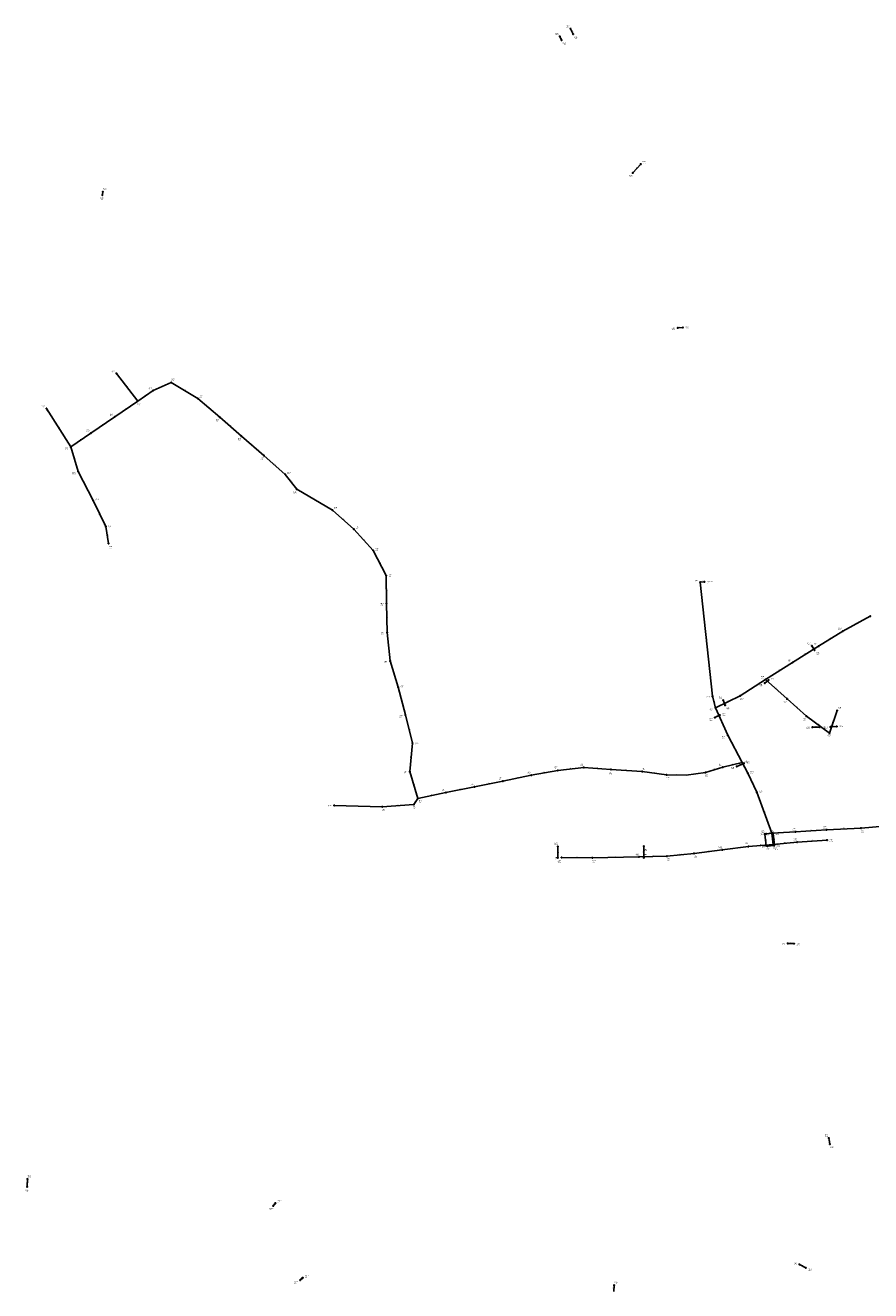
# Model space of a CAD drawing. Header units: metres. Extents: x 179992 to 198392, y 351761 to 369438.
# Tile 119 of 194: x 187023 to 188512, y 361528 to 363759. Entities that reach past the tile are written whole.
import ezdxf

# ---------------------------------------------------------------- set-up
doc = ezdxf.new("R2010")
doc.units = ezdxf.units.M

msp = doc.modelspace()

# ---------------------------------------------------------------- linework, layer by layer
at = {"layer": 'B-WE-RI-DRAINAGE-DRAIN', "linetype": 'Continuous'}
for points in [[(188328.18, 362333.127), (188340.15, 362334.062)], [(188440.504, 361786.05), (188438.44, 361796.715)]]:
    msp.add_lwpolyline(points, dxfattribs=at)
at = {"layer": 'B-WE-RI-DRAINAGE-DRAIN_BETON_1000', "linetype": 'Continuous'}
msp.add_lwpolyline([(188093.134, 363498.371), (188107.262, 363513.99)], dxfattribs=at)
at = {"layer": 'B-WE-RI-DRAINAGE-DRAIN_BETON_300', "linetype": 'Continuous'}
for points in [[(187967.552, 363732.753), (187964.341, 363739.175)], [(187158.265, 363459.464), (187159.145, 363465.409)], [(188325.62, 362599.037), (188332.615, 362604.312)], [(187025.611, 361710.764), (187026.299, 361724.526)]]:
    msp.add_lwpolyline(points, dxfattribs=at)
at = {"layer": 'B-WE-RI-DRAINAGE-DRAIN_BETON_500', "linetype": 'Continuous'}
for points in [[(187987.964, 363743.304), (187983.492, 363752.593)], [(188172.35, 363225.093), (188181.524, 363225.896)], [(188413.507, 362657.226), (188408.92, 362664.565)], [(188255.798, 362559.924), (188252.472, 362568.639)], [(188237.908, 362538.02), (188246.509, 362542.492)], [(188409.708, 362521.174), (188422.667, 362521.289)], [(188441.36, 362521.748), (188452.713, 362522.436)], [(188276.408, 362452.041), (188288.908, 362457.431)], [(188342.855, 362313.613), (188340.741, 362333.576)], [(188112.648, 362290.909), (188112.648, 362311.322)], [(188328.242, 362312.117), (188325.624, 362332.69)], [(188330.664, 362311.528), (188341.916, 362312.765)], [(187960.959, 362291.104), (187960.844, 362310.829)], [(188366.39, 362139.855), (188377.399, 362139.511)], [(188397.968, 361567.976), (188386.958, 361574.054)]]:
    msp.add_lwpolyline(points, dxfattribs=at)
at = {"layer": 'B-WE-RI-DRAINAGE-DRAIN_GRES_300', "linetype": 'Continuous'}
msp.add_lwpolyline([(188059.555, 361526.453), (188060.243, 361537.232)], dxfattribs=at)
at = {"layer": 'B-WE-RI-DRAINAGE-DRAIN_PE_300', "linetype": 'Continuous'}
for points in [[(187463.425, 361682.004), (187459.437, 361677.221)], [(187511.546, 361550.538), (187506.946, 361546.36)]]:
    msp.add_lwpolyline(points, dxfattribs=at)
at = {"layer": 'B-WE-RI-DRAINAGE-RIOOLPUT_INSPECTIEPUT'}
for centre in [(187964.34, 363739.17), (187983.49, 363752.59), (187987.96, 363743.3), (187967.55, 363732.75), (188093.13, 363498.37), (188107.26, 363513.99), (187158.27, 363459.46), (187159.14, 363465.41), (188181.52, 363225.9), (188172.35, 363225.09), (188408.92, 362664.57), (188413.51, 362657.23), (188332.61, 362604.31), (188325.62, 362599.04), (188252.47, 362568.64), (188255.8, 362559.92), (188237.91, 362538.02), (188246.51, 362542.49), (188409.71, 362521.17), (188422.67, 362521.29), (188441.36, 362521.75), (188452.71, 362522.44), (188276.41, 362452.04), (188288.91, 362457.43), (188328.18, 362333.13), (188340.15, 362334.06), (188340.74, 362333.58), (187960.84, 362310.83), (188112.65, 362311.32), (188325.62, 362332.69), (188328.24, 362312.12), (188330.66, 362311.53), (188341.92, 362312.77), (188342.86, 362313.61), (187960.96, 362291.1), (188112.65, 362290.91), (188366.39, 362139.85), (188377.4, 362139.51), (188438.44, 361796.72), (188440.5, 361786.05), (187025.61, 361710.76), (187026.3, 361724.53), (187459.44, 361677.22), (187463.42, 361682), (188386.96, 361574.05), (188397.97, 361567.98), (187506.95, 361546.36), (187511.55, 361550.54), (188060.24, 361537.23)]:
    msp.add_circle(centre, 0.8, dxfattribs=at)
at = {"layer": 'B-WE-RI-DRAINAGE_STROMINGSRICHTING'}
for points in [[(187461.83, 361681.31), (187461.43, 361679.61), (187463.03, 361680.31)], [(187509.88, 361550.08), (187509.25, 361548.45), (187510.93, 361548.92)]]:
    msp.add_lwpolyline(points, dxfattribs=at)
at = {"layer": 'B-WE-RI-GWA-RIOOLLEIDING', "linetype": 'Continuous'}
for points in [[(187220.55, 363096.14), (187183.18, 363145.06)], [(187220.55, 363096.14), (187247.66, 363114.57)], [(187247.66, 363114.57), (187279.7, 363128.82)], [(187279.7, 363128.82), (187326.57, 363100.62)], [(187180.01, 363068.37), (187220.55, 363096.14)], [(187326.57, 363100.62), (187365.1, 363067.63)], [(187102.71, 363015.38), (187059.87, 363082.91)], [(187138.26, 363039.8), (187180.01, 363068.37)], [(187365.1, 363067.63), (187403.27, 363034.11)], [(187102.71, 363015.38), (187138.26, 363039.8)], [(187403.27, 363034.11), (187442.63, 363000.37)], [(187115.7, 362971.78), (187102.71, 363015.38)], [(187442.63, 363000.37), (187480.6, 362967.02)], [(187142.24, 362920.84), (187115.7, 362971.78)], [(187480.6, 362967.02), (187501, 362940.78)], [(187501, 362940.78), (187563.7, 362903.84)], [(187164.26, 362874.93), (187142.24, 362920.84)], [(187563.7, 362903.84), (187601.59, 362870.13)], [(187169.2, 362845.24), (187164.26, 362874.93)], [(187601.59, 362870.13), (187635.59, 362832.82)], [(187635.59, 362832.82), (187658.5, 362788.55)], [(187658.5, 362788.55), (187659.21, 362739.23)], [(187659.21, 362739.23), (187660.26, 362688.34)], [(188463.37, 362690.76), (188511.61, 362716.9)], [(188420.54, 362663.95), (188463.37, 362690.76)], [(187660.26, 362688.34), (187665.31, 362638.1)], [(188374.65, 362635.13), (188420.54, 362663.95)], [(187665.31, 362638.1), (187679.46, 362592.02)], [(188327.34, 362605.47), (188374.65, 362635.13)], [(188282.69, 362576.61), (188327.34, 362605.47)], [(188327.34, 362605.47), (188365.09, 362571.13)], [(187679.46, 362592.02), (187692.29, 362542.84)], [(188238.78, 362555.39), (188233.54, 362575.85)], [(188238.78, 362555.39), (188282.69, 362576.61)], [(188365.09, 362571.13), (188399.25, 362540.37)], [(187692.29, 362542.84), (187705.17, 362492.92)], [(188260.41, 362506.85), (188238.78, 362555.39)], [(188399.25, 362540.37), (188440.09, 362510.77)], [(188440.09, 362510.77), (188453.29, 362550.63)], [(187705.17, 362492.92), (187700.13, 362442.98)], [(188286.23, 362458.92), (188260.41, 362506.85)], [(187960.96, 362444.82), (188006.71, 362450.26)], [(188006.71, 362450.26), (188054.59, 362446.61)], [(188054.59, 362446.61), (188109.8, 362442.8)], [(188221.05, 362441.2), (188251.84, 362450.49)], [(188251.84, 362450.49), (188286.23, 362458.92)], [(188286.23, 362458.92), (188295.8, 362440.22)], [(187700.13, 362442.98), (187714.41, 362395.74)], [(187814.01, 362415.94), (187864.16, 362426.26)], [(187864.16, 362426.26), (187914.11, 362436.49)], [(187914.11, 362436.49), (187960.96, 362444.82)], [(188109.8, 362442.8), (188152.63, 362437.03)], [(188221.05, 362441.2), (188187.148, 362436.4), (188152.63, 362437.03)], [(188295.8, 362440.22), (188311.76, 362406.48)], [(187714.41, 362395.74), (187763.87, 362405.79)], [(187763.87, 362405.79), (187814.01, 362415.94)], [(188311.76, 362406.48), (188338.21, 362334.44)], [(187651.5, 362380.95), (187567.09, 362383.19)], [(187707.53, 362384.92), (187651.5, 362380.95)], [(188338.21, 362334.44), (188379.99, 362336.81)], [(188338.21, 362334.44), (188340.53, 362314.37)], [(188379.99, 362336.81), (188434.63, 362340.3)], [(188434.63, 362340.3), (188495.48, 362343.18)], [(188495.48, 362343.18), (188568.48, 362349.55)], [(188340.53, 362314.37), (188297.06, 362310.74)], [(188340.53, 362314.37), (188382.89, 362318.69)], [(188382.89, 362318.69), (188435.5, 362322.19)], [(188021.89, 362290.9), (187967.67, 362291.44)], [(188103.88, 362292.4), (188021.89, 362290.9)], [(188153.26, 362293.75), (188103.88, 362292.4)], [(188201.28, 362298.6), (188153.26, 362293.75)], [(188250.92, 362304.81), (188201.28, 362298.6)], [(188297.06, 362310.74), (188250.92, 362304.81)]]:
    msp.add_lwpolyline(points, dxfattribs=at)
at = {"layer": 'B-WE-RI-GWA-RIOOLLEIDING_BETON_300', "linetype": 'Continuous'}
msp.add_lwpolyline([(187714.41, 362395.74), (187707.53, 362384.92)], dxfattribs=at)
at = {"layer": 'B-WE-RI-GWA-RIOOLPUT_INSPECTIEPUT'}
for centre in [(187183.18, 363145.06), (187247.66, 363114.57), (187279.7, 363128.82), (187220.55, 363096.14), (187326.57, 363100.62), (187059.87, 363082.91), (187180.01, 363068.37), (187365.1, 363067.63), (187138.26, 363039.8), (187403.27, 363034.11), (187102.71, 363015.38), (187442.63, 363000.37), (187115.7, 362971.78), (187480.6, 362967.02), (187501, 362940.78), (187142.24, 362920.84), (187563.7, 362903.84), (187164.26, 362874.93), (187601.59, 362870.13), (187169.2, 362845.24), (187635.59, 362832.82), (187658.5, 362788.55), (187659.21, 362739.23), (188511.61, 362716.9), (188463.37, 362690.76), (187660.26, 362688.34), (188420.54, 362663.95), (187665.31, 362638.1), (188374.65, 362635.13), (188327.34, 362605.47), (187679.46, 362592.02), (188233.54, 362575.85), (188282.69, 362576.61), (188365.09, 362571.13), (187692.29, 362542.84), (188238.78, 362555.39), (188399.25, 362540.37), (188453.29, 362550.63), (187705.17, 362492.92), (188260.41, 362506.85), (188440.09, 362510.77), (187960.96, 362444.82), (188006.71, 362450.26), (188054.59, 362446.61), (188251.84, 362450.49), (188286.23, 362458.92), (187700.13, 362442.98), (187864.16, 362426.26), (187914.11, 362436.49), (188109.8, 362442.8), (188152.63, 362437.03), (188221.05, 362441.2), (188295.8, 362440.22), (187763.87, 362405.79), (187814.01, 362415.94), (188311.76, 362406.48), (187567.09, 362383.19), (187651.5, 362380.95), (187707.53, 362384.92), (187714.41, 362395.74), (188338.21, 362334.44), (188379.99, 362336.81), (188434.63, 362340.3), (188495.48, 362343.18), (188297.06, 362310.74), (188340.53, 362314.37), (188382.89, 362318.69), (188435.5, 362322.19), (187967.67, 362291.44), (188021.89, 362290.9), (188103.88, 362292.4), (188153.26, 362293.75), (188201.28, 362298.6), (188250.92, 362304.81)]:
    msp.add_circle(centre, 0.8, dxfattribs=at)
at = {"layer": 'B-WE-RI-GWA_STROMINGSRICHTING'}
msp.add_lwpolyline([(187154.52, 362896.9), (187153.25, 362897.89), (187153.22, 362896.28)], dxfattribs=at)
at = {"layer": 'B-WE-RI-PERSLEIDING-POMPPUT'}
msp.add_circle((188219.44, 362777.54), 0.8, dxfattribs=at)
at = {"layer": 'B-WE-RI-PERSLEIDING-RIOOLPUT_INSPECTIEPUT'}
msp.add_circle((188211.9, 362776.9), 0.8, dxfattribs=at)
at = {"layer": 'B-WE-RI-PERSLEIDING_PP_50', "linetype": 'Continuous'}
for points in [[(188211.9, 362776.9), (188219.44, 362777.54)], [(188211.9, 362776.9), (188233.54, 362575.85)]]:
    msp.add_lwpolyline(points, dxfattribs=at)

# ---------------------------------------------------------------- texts
at = {"layer": 'B-WE-RI-DRAINAGE_AFM'}
for s, rotation, p in [('500', -64.29, (187985.77, 363749.68)), ('300', -63.43, (187965.95, 363737.72)), ('1000', 47.87, (188098.23, 363505.18)), ('300', 81.58, (187157.7, 363461.02)), ('500', 5, (188175.32, 363226.15)), ('500', -57.99, (188411.05, 362662.63)), ('300', 37.02, (188327.41, 362601.37)), ('500', -69.11, (188254.31, 362566.03)), ('500', 27.47, (188240.45, 362540.22)), ('500', 0.51, (188414.62, 362522)), ('500', 3.47, (188445.42, 362522.78)), ('500', 23.33, (188280.91, 362454.84)), ('500', 4.47, (188332.55, 362334.25)), ('500', -82.75, (188327.51, 362324.07)), ('500', 6.27, (188334.66, 362312.78)), ('500', -83.96, (188342.4, 362325.24)), ('500', -89.67, (187961.67, 362302.54)), ('500', 90, (188111.86, 362299.56)), ('500', -1.79, (188370.35, 362140.53)), ('500', -79.05, (188439.94, 361793.05)), ('300', 87.14, (187025.1, 361716.13)), ('300', 50.18, (187459.84, 361678.94)), ('500', -28.9, (188391.49, 361572.43)), ('300', 42.25, (187507.57, 361547.95)), ('300', 86.35, (188059.03, 361530.33))]:
    msp.add_text(s, height=1.3, rotation=rotation, dxfattribs=at).set_placement(p)
at = {"layer": 'B-WE-RI-DRAINAGE_PUTDEKSELNIVEAU'}
for s, p in [('-999.99', (187956.4, 363741.41)), ('-999.99', (187975.63, 363754.87)), ('-999.99', (187969.66, 363724.6)), ('-999.99', (187989.99, 363735.11)), ('-999.99', (188110.54, 363515.46)), ('-999.99', (188086.98, 363491.02)), ('-999.99', (187154.63, 363450.88)), ('-999.99', (187159.9, 363468.11)), ('-999.99', (188161.81, 363221.73)), ('-999.99', (188186.31, 363223.37)), ('-999.99', (188400.55, 362666.55)), ('-999.99', (188416.05, 362649.32)), ('-999.99', (188336.45, 362604.26)), ('-999.99', (188316.03, 362593.21)), ('-999.99', (188244.99, 362571.08)), ('-999.99', (188250.79, 362541.73)), ('-999.99', (188257.44, 362551.57)), ('-999.99', (188227.87, 362532.9)), ('-999.99', (188399.15, 362518.23)), ('-999.99', (188427.47, 362518.35)), ('-999.99', (188430.81, 362518.56)), ('-999.99', (188457.51, 362519.75)), ('-999.99', (188266.23, 362447.23)), ('-999.99', (188293.33, 362456.37)), ('-999.99', (188319.2, 362335.4)), ('-999.99', (188337.28, 362336.3)), ('-999.99', (187955, 362313.59)), ('-999.99', (188317.63, 362329.85)), ('-999.99', (188344.94, 362331.46)), ('-999.99', (188346.69, 362310.33)), ('-999.99', (188112.65, 362302.68)), ('-999.99', (188112.65, 362293.67)), ('-999.99', (188320.13, 362308.09)), ('-999.99', (188328.83, 362303.51)), ('-999.99', (188343.36, 362305)), ('-999.99', (187960.96, 362282.46)), ('-999.99', (188355.83, 362137)), ('-999.99', (188382.2, 362136.4)), ('-999.99', (188431.76, 361799.39)), ('-999.99', (188441.34, 361777.48)), ('-999.99', (187026.55, 361727.28)), ('-999.99', (187022.48, 361702.13)), ('27.00', (187452.75, 361669.7)), ('27.00', (187466.51, 361683.64)), ('-999.99', (188376.96, 361573.37)), ('-999.99', (188402.17, 361562.71)), ('27.00', (187496.18, 361540.21)), ('27.00', (187515.11, 361550.81)), ('-999.99', (188060.58, 361539.98))]:
    msp.add_text(s, height=1.2, dxfattribs=at).set_placement(p)
at = {"layer": 'B-WE-RI-DRAINAGE_PUTNUMMER'}
for s, p in [('851A', (187956.4, 363743.45)), ('850A', (187975.63, 363756.91)), ('851B', (187969.66, 363726.64)), ('850B', (187989.99, 363737.15)), ('852A', (188110.54, 363517.5)), ('852B', (188086.98, 363493.06)), ('847A', (187159.9, 363470.15)), ('847B', (187154.63, 363452.92)), ('853A', (188186.31, 363225.41)), ('853B', (188161.81, 363223.77)), ('878A', (188400.55, 362668.59)), ('878B', (188416.05, 362651.36)), ('877A', (188336.45, 362606.3)), ('877B', (188316.03, 362595.25)), ('854A', (188244.99, 362573.12)), ('855B', (188227.87, 362534.94)), ('855A', (188250.79, 362543.77)), ('854B', (188257.44, 362553.61)), ('875B', (188399.15, 362520.27)), ('875A', (188427.47, 362520.39)), ('876B', (188430.81, 362520.6)), ('876A', (188457.51, 362521.79)), ('856B', (188266.23, 362449.27)), ('856A', (188293.33, 362458.41)), ('438B', (188317.63, 362331.89)), ('436A', (188319.2, 362337.44)), ('8A', (188337.28, 362338.34)), ('438A', (188344.94, 362333.5)), ('440A', (187955, 362315.63)), ('439B', (188320.13, 362310.13)), ('439A', (188346.69, 362312.37)), ('441A', (188112.65, 362304.72)), ('441B', (188112.65, 362295.71)), ('436B', (188328.83, 362305.55)), ('8B', (188343.36, 362307.04)), ('440B', (187960.96, 362284.5)), ('434B', (188355.83, 362139.04)), ('434A', (188382.2, 362138.44)), ('433A', (188431.76, 361801.43)), ('433B', (188441.34, 361779.52)), ('406A', (187026.55, 361729.32)), ('406B', (187022.48, 361704.17)), ('1031A', (187466.51, 361685.68)), ('1031B', (187452.75, 361671.74)), ('432A', (188376.96, 361575.41)), ('1032A', (187515.11, 361552.85)), ('432B', (188402.17, 361564.75)), ('1032B', (187496.18, 361542.25)), ('430A', (188060.58, 361542.02))]:
    msp.add_text(s, height=1.8, dxfattribs=at).set_placement(p)
at = {"layer": 'B-WE-RI-GWA_AFM'}
for s, rotation, p in [('160', -52.62, (187201.53, 363122.32)), ('200', 23.98, (187261.95, 363121.78)), ('200', -31.03, (187302.2, 363116.2)), ('200', 34.21, (187232.37, 363105.11)), ('200', 34.41, (187198.56, 363082.02)), ('200', -40.57, (187345.15, 363085.72)), ('160', -57.61, (187081.13, 363050.89)), ('200', 34.38, (187157.42, 363053.86)), ('200', -41.29, (187383.53, 363052.49)), ('200', 34.49, (187118.76, 363027.36)), ('200', -40.6, (187422.27, 363018.84)), ('160', -73.41, (187109.5, 362995.32)), ('200', -41.29, (187460.95, 362985.3)), ('160', -62.48, (187128.94, 362948.05)), ('200', -52.14, (187490.46, 362955.6)), ('200', -30.5, (187531.4, 362923.77)), ('160', -64.38, (187153.28, 362899.62)), ('200', -41.66, (187581.99, 362888.61)), ('160', -80.55, (187167.25, 362861.75)), ('200', -47.66, (187618.12, 362853.15)), ('200', -62.64, (187647.02, 362812.42)), ('200', -89.18, (187659.62, 362765.45)), ('200', -88.82, (187660.48, 362715.36)), ('160', 28.45, (188485.74, 362703.78)), ('160', 32.05, (188440.21, 362677.19)), ('200', -84.26, (187663.4, 362664.86)), ('160', 32.13, (188395.85, 362649.35)), ('200', -72.93, (187672.68, 362616.79)), ('160', 32.08, (188349.26, 362620.13)), ('200', 32.88, (188303.28, 362590.84)), ('160', -42.29, (188345.59, 362589.95)), ('200', -75.38, (187686.24, 362569.13)), ('125', -75.63, (188236.52, 362567.32)), ('200', 25.79, (188258.99, 362566.01)), ('160', -42, (188381.54, 362557.36)), ('200', -75.53, (187699.1, 362519.57)), ('200', -65.98, (188249.67, 362532.88)), ('160', -35.93, (188418.86, 362527.1)), ('160', 71.68, (188445.46, 362529.46)), ('200', 84.24, (187701.72, 362466.45)), ('200', -61.69, (188273.26, 362484.62)), ('200', 6.78, (187982.19, 362448.12)), ('200', -4.36, (188029.15, 362449.34)), ('200', -3.95, (188080.68, 362445.59)), ('200', 16.79, (188234.71, 362446.15)), ('200', 13.77, (188267.33, 362455.1)), ('200', -62.9, (188291.01, 362451.29)), ('200', 11.63, (187837.39, 362421.55)), ('200', 11.57, (187887.45, 362431.83)), ('200', 10.08, (187935.86, 362441.14)), ('200', -7.67, (188129.78, 362440.9)), ('200', -1.05, (188168.34, 362437.53)), ('200', 8.06, (188202.44, 362439.37)), ('200', -64.68, (188303.81, 362425.08)), ('200', -73.18, (187707.56, 362421.1)), ('200', 11.49, (187737.45, 362401.2)), ('200', 11.44, (187787.25, 362411.33)), ('160', -1.52, (187607.76, 362382.87)), ('160', 4.05, (187677.9, 362383.59)), ('300', 57.55, (187709.47, 362389.45)), ('200', -69.84, (188325.19, 362372.21)), ('200', 3.25, (188357.49, 362336.31)), ('200', 3.65, (188405.7, 362339.25)), ('200', 2.71, (188463.46, 362342.47)), ('200', 4.77, (188317.19, 362313.21)), ('200', -83.41, (188339.98, 362326.06)), ('160', 5.82, (188360.08, 362317.15)), ('160', 3.81, (188407.57, 362321.12)), ('160', -0.57, (187993.23, 362291.94)), ('160', 1.05, (188061.31, 362292.4)), ('160', 1.57, (188126.98, 362293.81)), ('160', 5.77, (188175.64, 362296.81)), ('200', 7.13, (188224.45, 362302.31)), ('200', 7.32, (188272.34, 362308.37))]:
    msp.add_text(s, height=1.3, rotation=rotation, dxfattribs=at).set_placement(p)
at = {"layer": 'B-WE-RI-GWA_BOB'}
for s, rotation, p in [('28.30', -57.61, (187059.42, 363080.26)), ('28.34', -62.48, (187137.5, 362926.04)), ('28.34', -64.38, (187141.48, 362918.26)), ('28.41', -64.38, (187159.7, 362880.28)), ('28.41', -80.55, (187162.81, 362872.66))]:
    msp.add_text(s, height=1.2, rotation=rotation, dxfattribs=at).set_placement(p)
at = {"layer": 'B-WE-RI-GWA_PUTDEKSELNIVEAU'}
for s, p in [('999.00', (187174.46, 363146.8)), ('29.14', (187239.65, 363116.77)), ('29.24', (187280.03, 363131.57)), ('29.05', (187329.39, 363102.46)), ('29.33', (187051.5, 363084.9)), ('29.23', (187171.57, 363070.31)), ('29.23', (187220.55, 363088.4)), ('28.93', (187359.07, 363060.17)), ('29.15', (187129.82, 363041.74)), ('28.90', (187397.24, 363026.65)), ('29.14', (187092.56, 363010.49)), ('28.95', (187436.6, 362992.91)), ('999.00', (187105.49, 362967.04)), ('29.10', (187484.11, 362967.35)), ('28.86', (187146.55, 362920)), ('999.00', (187494.91, 362933.37)), ('29.00', (187566.52, 362905.68)), ('28.98', (187168.85, 362873.39)), ('29.07', (187604.98, 362871.48)), ('999.00', (187169.95, 362836.66)), ('29.06', (187639.52, 362832.63)), ('29.01', (187663.16, 362786.77)), ('29.18', (187648.65, 362736.21)), ('28.86', (188455.21, 362692.88)), ('29.15', (187649.71, 362685.15)), ('28.96', (188412.24, 362665.98)), ('28.97', (187654.84, 362634.24)), ('29.04', (188366.35, 362637.16)), ('29.00', (188319.04, 362607.5)), ('28.89', (187684.07, 362590.4)), ('29.01', (188223.05, 362572.08)), ('28.98', (188282.44, 362568.88)), ('28.82', (188358.94, 362563.78)), ('28.92', (187681.87, 362538.74)), ('29.06', (188228.48, 362550.89)), ('999.00', (188454.85, 362553.13)), ('999.00', (188393.35, 362532.8)), ('29.00', (187709.96, 362490.31)), ('999.00', (188250.34, 362501.81)), ('28.69', (188436.26, 362504.94)), ('29.30', (187954.53, 362447.53)), ('999.00', (188000.87, 362453.02)), ('28.93', (188110.3, 362445.53)), ('29.10', (188244.92, 362453.11)), ('999.00', (188290.47, 362458.23)), ('29.15', (187689.59, 362439.62)), ('29.44', (187857.48, 362428.93)), ('29.46', (187907.52, 362439.18)), ('999.00', (188051.38, 362437.98)), ('999.00', (188152.21, 362429.31)), ('29.01', (188220.55, 362433.49)), ('999.00', (188300.11, 362439.38)), ('29.46', (187757.19, 362408.46)), ('29.52', (187807.33, 362418.61)), ('999.00', (188316.18, 362405.42)), ('29.35', (187556.53, 362380.33)), ('29.25', (187705.43, 362377.67)), ('29.13', (187716.29, 362388.38)), ('999.00', (187651.25, 362373.22)), ('999.00', (188373.98, 362339.56)), ('999.00', (188428.7, 362343.06)), ('999.00', (188495.4, 362335.44)), ('999.00', (188290.88, 362313.48)), ('999.00', (188327.77, 362330.42)), ('999.00', (188376.8, 362321.44)), ('999.00', (188440.29, 362319.5)), ('999.00', (187957.11, 362288.5)), ('999.00', (188098.04, 362295.16)), ('999.00', (188201.2, 362290.86)), ('999.00', (188244.58, 362307.53)), ('999.00', (188340.53, 362306.63)), ('999.00', (188021.81, 362283.16)), ('999.00', (188153.09, 362286.01))]:
    msp.add_text(s, height=1.2, dxfattribs=at).set_placement(p)
at = {"layer": 'B-WE-RI-GWA_PUTNUMMER'}
for s, p in [('6376', (187174.46, 363148.84)), ('6378', (187239.65, 363118.81)), ('6379', (187280.03, 363133.61)), ('6377', (187220.55, 363090.44)), ('6380', (187329.39, 363104.5)), ('6371', (187051.5, 363086.94)), ('6374', (187171.57, 363072.35)), ('6381', (187359.07, 363062.21)), ('6373', (187129.82, 363043.78)), ('6382', (187397.24, 363028.69)), ('6372', (187092.56, 363012.53)), ('6383', (187436.6, 362994.95)), ('6369', (187105.49, 362969.08)), ('6384', (187484.11, 362969.39)), ('6385', (187494.91, 362935.41)), ('6368', (187146.55, 362922.04)), ('6386', (187566.52, 362907.72)), ('6367', (187168.85, 362875.43)), ('6387', (187604.98, 362873.52)), ('6366', (187169.95, 362838.7)), ('6388', (187639.52, 362834.67)), ('6389', (187663.16, 362788.81)), ('6390', (187648.65, 362738.25)), ('6336', (188455.21, 362694.92)), ('6391', (187649.71, 362687.19)), ('6337', (188412.24, 362668.02)), ('6392', (187654.84, 362636.28)), ('6338', (188366.35, 362639.2)), ('6344', (188319.04, 362609.54)), ('6393', (187684.07, 362592.44)), ('6347', (188223.05, 362574.12)), ('6345', (188282.44, 362570.92)), ('6343', (188358.94, 362565.82)), ('6340', (188454.85, 362555.17)), ('6394', (187681.87, 362540.78)), ('6348', (188228.48, 362552.93)), ('6342', (188393.35, 362534.84)), ('6395', (187709.96, 362492.35)), ('6349', (188250.34, 362503.85)), ('6341', (188436.26, 362506.98)), ('6357', (187954.53, 362449.57)), ('6356', (188000.87, 362455.06)), ('6354', (188110.3, 362447.57)), ('6351', (188244.92, 362455.15)), ('6350', (188290.47, 362460.27)), ('6396', (187689.59, 362441.66)), ('6359', (187857.48, 362430.97)), ('6358', (187907.52, 362441.22)), ('6355', (188051.38, 362440.02)), ('6353', (188152.21, 362431.35)), ('6352', (188220.55, 362435.53)), ('6333', (188300.11, 362441.42)), ('6361', (187757.19, 362410.5)), ('6360', (187807.33, 362420.65)), ('6332', (188316.18, 362407.46)), ('6363', (187556.53, 362382.37)), ('6398', (187705.43, 362379.71)), ('6397', (187716.29, 362390.42)), ('6364', (187651.25, 362375.26)), ('6331', (188327.77, 362332.46)), ('6318', (188373.98, 362341.6)), ('6317', (188428.7, 362345.1)), ('6316', (188495.4, 362337.48)), ('6328', (188244.58, 362309.57)), ('6329', (188290.88, 362315.52)), ('6321', (188376.8, 362323.48)), ('6320', (188440.29, 362321.54)), ('6323', (187957.11, 362290.54)), ('6325', (188098.04, 362297.2)), ('6326', (188153.09, 362288.05)), ('6327', (188201.2, 362292.9)), ('6330', (188340.53, 362308.67)), ('6324', (188021.81, 362285.2))]:
    msp.add_text(s, height=1.8, dxfattribs=at).set_placement(p)
at = {"layer": 'B-WE-RI-PERSLEIDING_AFM'}
for rotation, p in [(4.85, (188214.57, 362777.9)), (-83.86, (188223.38, 362677.49))]:
    msp.add_text('50', height=1.3, rotation=rotation, dxfattribs=at).set_placement(p)
at = {"layer": 'B-WE-RI-PERSLEIDING_PUTDEKSELNIVEAU'}
for s, p in [('999.00', (188202.46, 362777.05)), ('29.30', (188224.23, 362774.93))]:
    msp.add_text(s, height=1.2, dxfattribs=at).set_placement(p)
at = {"layer": 'B-WE-RI-PERSLEIDING_PUTNUMMER'}
for s, p in [('7516', (188202.46, 362779.09)), ('G08_08A', (188224.23, 362776.97))]:
    msp.add_text(s, height=1.8, dxfattribs=at).set_placement(p)

doc.saveas('drawing.dxf')
